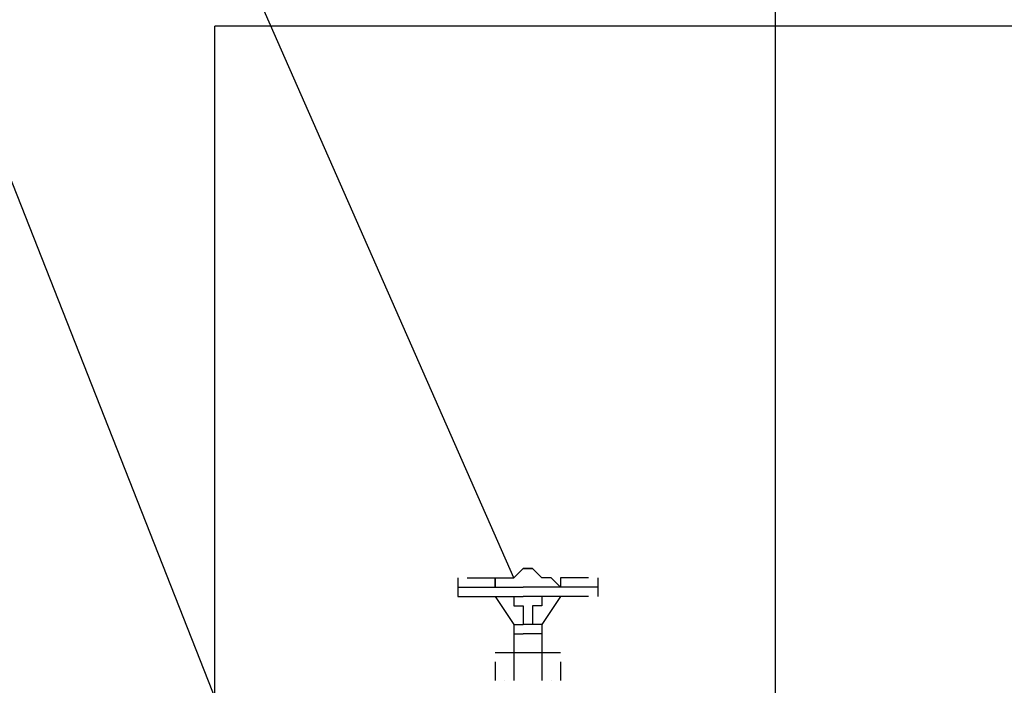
# Model space of a CAD drawing. Header units: millimetres. Extents: x 0 to 420, y 0 to 297.
# Tile 30 of 100: x 62.91 to 67.37, y 195.47 to 198.49. Entities that reach past the tile are written whole.
import ezdxf

# ---------------------------------------------------------------- set-up
doc = ezdxf.new("R2010")
doc.units = ezdxf.units.MM
doc.layers.add('LINE_000000', color=7, linetype='Continuous')

msp = doc.modelspace()

# ---------------------------------------------------------------- linework, layer by layer
at = {"layer": 'LINE_000000', "lineweight": 25}
for p, q in [((63.7963, 194.183), (63.7963, 198.4587)), ((65.151, 195.961), (65.1934, 196.0033)), ((65.2357, 196.0033), (65.1934, 196.0033)), ((65.1934, 196.0033), (65.2357, 196.0033)), ((65.1934, 196.0033), (65.1934, 196.0033)), ((65.278, 195.961), (65.2357, 196.0033)), ((65.2357, 196.0033), (65.2357, 196.0033)), ((64.897, 195.961), (64.897, 195.961)), ((64.897, 195.961), (64.897, 195.8763)), ((64.9393, 195.961), (64.9817, 195.961)), ((64.9393, 195.961), (64.9393, 195.961)), ((64.9393, 195.961), (64.9393, 195.961)), ((64.9817, 195.961), (65.024, 195.961)), ((64.9817, 195.961), (64.9817, 195.961)), ((65.024, 195.961), (65.024, 195.961)), ((65.1087, 195.961), (65.151, 195.961)), ((65.1087, 195.961), (65.1087, 195.961)), ((65.151, 195.961), (65.151, 195.961)), ((65.3203, 195.961), (65.278, 195.961)), ((65.278, 195.961), (65.278, 195.961)), ((65.3627, 195.9187), (65.3203, 195.961)), ((65.3203, 195.961), (65.3203, 195.961)), ((65.4473, 195.961), (65.405, 195.961)), ((65.405, 195.961), (65.405, 195.961)), ((65.4897, 195.961), (65.4473, 195.961)), ((65.4473, 195.961), (65.4473, 195.961)), ((65.4897, 195.961), (65.4897, 195.961)), ((65.4897, 195.961), (65.4897, 195.961)), ((65.532, 195.961), (65.532, 195.8763)), ((64.897, 195.9187), (65.1934, 195.9187)), ((64.897, 195.9187), (65.1934, 195.9187)), ((65.0663, 195.9187), (65.0663, 195.9187)), ((65.532, 195.9187), (65.1934, 195.9187)), ((65.532, 195.9187), (65.1934, 195.9187)), ((65.3627, 195.9187), (65.3627, 195.9187)), ((64.897, 195.8763), (64.897, 195.8763)), ((64.897, 195.8763), (65.1934, 195.8763)), ((65.0663, 195.8763), (65.151, 195.7493)), ((65.4897, 195.8763), (65.1934, 195.8763)), ((65.3627, 195.8763), (65.278, 195.7493)), ((65.4897, 195.8763), (65.4897, 195.8763)), ((65.151, 195.7493), (65.1934, 195.7493)), ((65.151, 195.7493), (65.151, 195.6223)), ((65.278, 195.7493), (65.1934, 195.7493)), ((65.278, 195.7493), (65.278, 195.6223)), ((65.151, 195.707), (65.1934, 195.707)), ((65.278, 195.707), (65.1934, 195.707)), ((65.0663, 195.6223), (65.3627, 195.6223)), ((65.151, 195.6223), (65.151, 195.4953)), ((65.278, 195.6223), (65.278, 195.4953)), ((65.0663, 195.58), (65.0663, 195.58)), ((65.0663, 195.58), (65.0663, 195.4953)), ((65.3627, 195.58), (65.3627, 195.58)), ((65.3627, 195.58), (65.3627, 195.4953)), ((65.0663, 195.4953), (65.0663, 195.4953)), ((65.1087, 195.4953), (65.1087, 195.4953)), ((65.151, 195.4953), (65.151, 195.4953)), ((65.278, 195.4953), (65.278, 195.4953)), ((65.3203, 195.4953), (65.3203, 195.4953)), ((65.3627, 195.4953), (65.3627, 195.4953))]:
    msp.add_line(p, q, dxfattribs=at)
at = {"layer": 'LINE_000000', "lineweight": 0}
msp.add_line((65.151, 195.961), (65.151, 195.961), dxfattribs=at)
at = {"layer": 'LINE_000000', "lineweight": 25}
for points in [[(65.151, 195.961), (62.3147, 202.3957), (61.6797, 202.3957)], [(66.3363, 194.8603), (66.3363, 202.3957), (65.5743, 202.3957)], [(64.0503, 194.7757), (62.3147, 199.1783), (61.6797, 199.1783)], [(71.12, 194.183), (71.12, 198.4587), (67.437, 198.4587), (63.7963, 198.4587)], [(65.024, 195.961), (65.0663, 195.961), (65.0663, 195.9187)], [(65.0663, 195.9187), (65.0663, 195.961), (65.1087, 195.961)], [(65.405, 195.961), (65.3627, 195.961), (65.3627, 195.9187)], [(65.0663, 195.8763), (65.151, 195.7493), (65.151, 195.707)], [(65.151, 195.8763), (65.151, 195.834), (65.1934, 195.834), (65.1934, 195.7917), (65.1934, 195.7493)], [(65.278, 195.8763), (65.278, 195.834), (65.2357, 195.834), (65.2357, 195.7917), (65.2357, 195.7493)], [(65.3627, 195.8763), (65.278, 195.7493), (65.278, 195.707)]]:
    msp.add_lwpolyline(points, dxfattribs=at)

doc.saveas('drawing.dxf')
